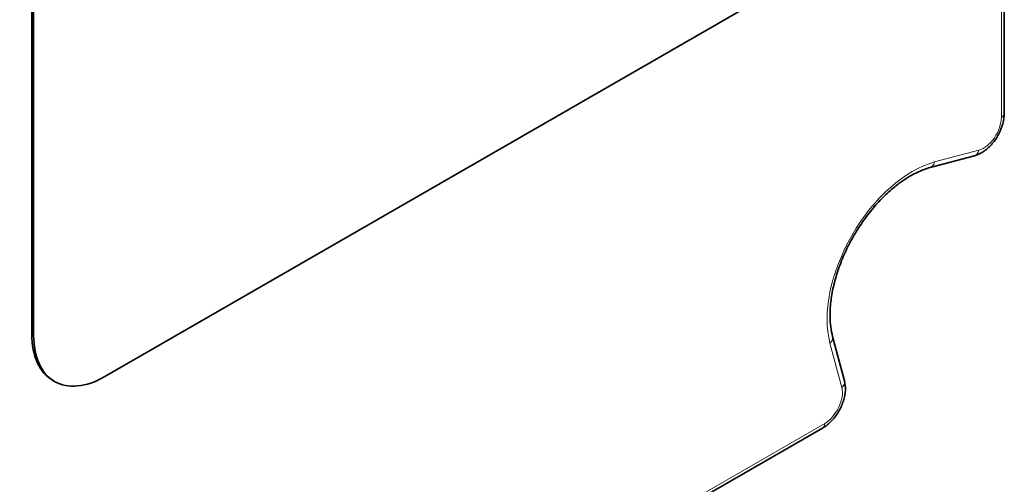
# Model space of a CAD drawing. Header units: millimetres. Extents: x 5 to 415, y 5 to 292.
# Tile 23 of 32: x 378.77 to 398.33, y 215.53 to 224.76. Entities that reach past the tile are written whole.
import ezdxf

# ---------------------------------------------------------------- set-up
doc = ezdxf.new("R2010")
doc.units = ezdxf.units.MM
doc.layers.add('Sichtbar (ISO)', color=7, linetype='Continuous', lineweight=35)
doc.layers.add('Sichtbar schmal (ISO)', color=7, linetype='Continuous', lineweight=18)

msp = doc.modelspace()

# ---------------------------------------------------------------- linework, layer by layer
at = {"layer": 'Sichtbar (ISO)'}
for p, q in [((398.32645056, 263.89606654), (398.32645056, 222.89927177)), ((379.00898648, 218.51142247), (379.00898648, 235.67991209)), ((379.04434182, 218.49106268), (379.04434182, 235.65955231)), ((395.30779779, 226.22146985), (380.45855539, 217.67035986)), ((397.73296684, 222.05508107), (396.85130992, 221.8205052)), ((394.91534717, 218.46669377), (395.15158643, 217.58337532)), ((379.42513562, 217.59264703), (379.46049096, 217.57228724)), ((394.71679405, 216.64739704), (363.5007918, 198.67129688))]:
    msp.add_line(p, q, dxfattribs=at)
for centre, end_param in [((380.42320005, 219.3258139), 6.2831853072), ((380.45855539, 219.30545411), 7.0666497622)]:
    msp.add_ellipse(centre, major_axis=(-0.99806442, -1.73316687), ratio=0.5780931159, start_param=5.4958534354, end_param=end_param, dxfattribs=at)
for points, knots in [([(398.32645056, 222.89927177), (398.32645056, 222.82879728), (398.31555123, 222.75758657), (398.27655288, 222.61653937), (398.24820573, 222.54673607), (398.17752008, 222.41469388), (398.13529345, 222.35244436), (398.0393775, 222.23991757), (397.98567496, 222.18969742), (397.86855749, 222.1072611), (397.80505281, 222.07475694), (397.73511182, 222.05565556), (397.73403997, 222.05536659), (397.73296684, 222.05508107)], [-0.9158514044, -0.9158514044, -0.9158514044, -0.9158514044, -0.5525512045, -0.5525512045, -0.1862106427, -0.1862106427, 0.1774755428, 0.1774755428, 0.5438161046, 0.5438161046, 0.9101566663, 0.9101566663, 0.9158514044, 0.9158514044, 0.9158514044, 0.9158514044]), ([(396.85130992, 221.8205052), (396.77814636, 221.80103912), (396.70191941, 221.77370808), (396.5469724, 221.70372599), (396.46831422, 221.6613079), (396.31011572, 221.56186137), (396.23058025, 221.50485763), (396.07265827, 221.37726843), (395.99427812, 221.30664014), (395.84088782, 221.15333873), (395.7658942, 221.07061875), (395.62147378, 220.89516119), (395.55206758, 220.8023929), (395.42085266, 220.60927051), (395.35906054, 220.50890354), (395.2448418, 220.30331871), (395.19242108, 220.19810035), (395.0983781, 219.98574831), (395.05674618, 219.87861857), (394.9853164, 219.66547431), (394.95549076, 219.55945961), (394.90825323, 219.35155058), (394.8907972, 219.24964462), (394.86837255, 219.05277783), (394.8633543, 218.95779331), (394.86599442, 218.71992112), (394.88377373, 218.58474953), (394.91534717, 218.46669377)], [-1.0466043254, -1.0466043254, -1.0466043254, -1.0466043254, -0.891749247, -0.891749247, -0.7391177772, -0.7391177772, -0.5866837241, -0.5866837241, -0.4337176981, -0.4337176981, -0.2801054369, -0.2801054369, -0.1259734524, -0.1259734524, 0.0284688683, 0.0284688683, 0.1829890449, 0.1829890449, 0.3373507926, 0.3373507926, 0.4913249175, 0.4913249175, 0.6447187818, 0.6447187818, 0.7974638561, 0.7974638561, 1.0466043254, 1.0466043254, 1.0466043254, 1.0466043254]), ([(395.15158643, 217.58337532), (395.16757997, 217.52357412), (395.17256309, 217.46204763), (395.16631136, 217.3290506), (395.15235815, 217.25728466), (395.10763081, 217.11645996), (395.07677388, 217.04743475), (395.0015954, 216.91785224), (394.95739766, 216.85726969), (394.85791899, 216.74890868), (394.80262768, 216.70117254), (394.73400951, 216.65756839), (394.72545166, 216.65238262), (394.71679405, 216.64739704)], [-0.9158514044, -0.9158514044, -0.9158514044, -0.9158514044, -0.5982657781, -0.5982657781, -0.2319252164, -0.2319252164, 0.1344153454, 0.1344153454, 0.4979985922, 0.4979985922, 0.8643391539, 0.8643391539, 0.9158514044, 0.9158514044, 0.9158514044, 0.9158514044])]:
    msp.add_open_spline(points, degree=3, knots=knots, dxfattribs=at)
at = {"layer": 'Sichtbar schmal (ISO)'}
for p, q in [((398.26787192, 263.8146274), (398.26787192, 222.81783263)), ((397.82296469, 222.16691796), (396.94130777, 221.93234208)), ((379.00898648, 218.51142247), (379.04434182, 218.49106268)), ((394.86355903, 218.33358169), (395.09979829, 217.45026323)), ((394.75840897, 216.73927458), (363.54240671, 198.76317443))]:
    msp.add_line(p, q, dxfattribs=at)
for centre, major_axis, ratio, start_param, end_param in [((397.91419733, 222.61453015), (-0.24942869, -0.43335142), 0.5786088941, 0.521867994, 2.3535708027), ((398.12645056, 222.89927177), (0.2, 0), 0.575861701, 5.4977871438, 6.2831853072), ((397.68154333, 222.2483571), (0.05142351, -0.19327603), 0.7074390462, 0, 0.9578066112), ((396.50387292, 219.78393178), (-1.19766772, -2.07980578), 0.5788853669, 3.663845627, 5.7570542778), ((396.79988641, 222.01378123), (0.05142351, -0.19327603), 0.7074390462, 0, 0.9578066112), ((394.72213768, 218.41502083), (0.19320949, 0.05167295), 0.7058611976, 5.3285343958, 6.2831853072), ((394.95837694, 217.53170238), (0.19320949, 0.05167295), 0.7058611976, 5.3285343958, 6.2831853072), ((394.75809313, 217.14800639), (-0.24960878, -0.43324717), 0.5786099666, 0.784147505, 2.6158503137), ((394.61698761, 216.82071373), (0.09980644, -0.17331669), 0.5780931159, 0, 0.7873318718)]:
    msp.add_ellipse(centre, major_axis=major_axis, ratio=ratio, start_param=start_param, end_param=end_param, dxfattribs=at)

doc.saveas('drawing.dxf')
